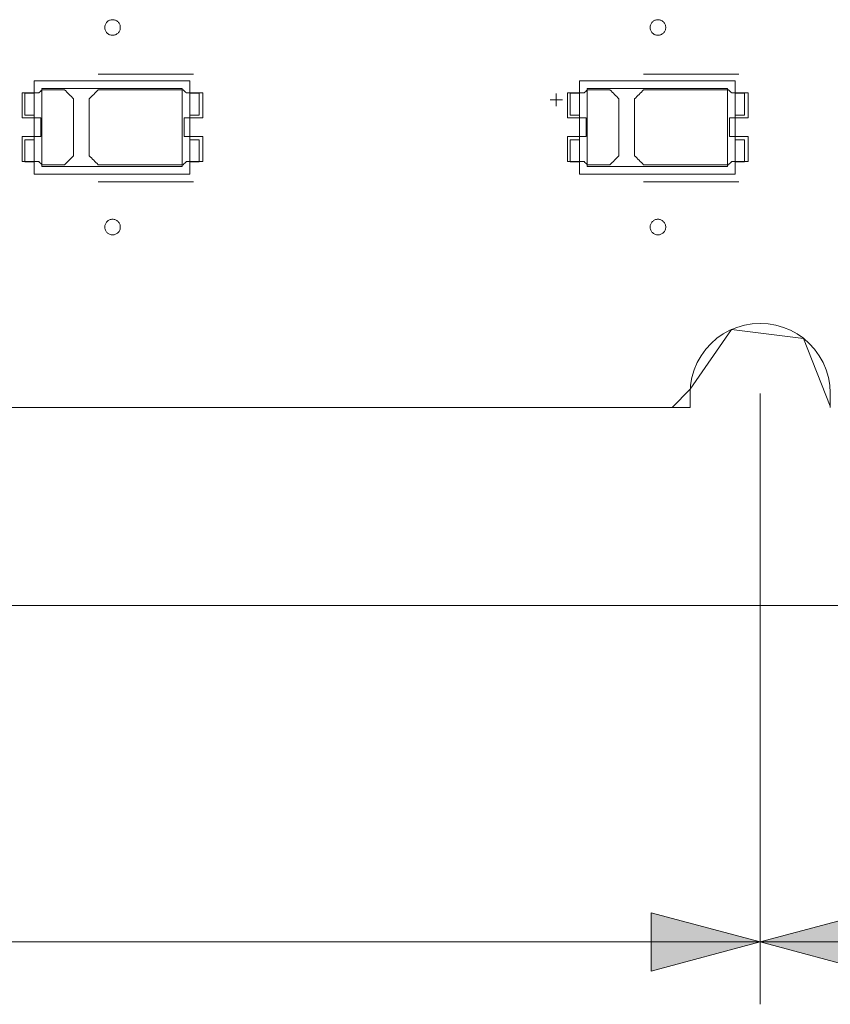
# Model space of a CAD drawing. Header units: inches. Extents: x -35 to 647, y 178 to 608.
# Tile 71 of 234: x 134 to 160, y 532 to 563. Entities that reach past the tile are written whole.
import ezdxf

# ---------------------------------------------------------------- set-up
doc = ezdxf.new("R2010")
doc.units = ezdxf.units.IN
doc.header["$MEASUREMENT"] = 0
doc.layers.add('1', color=7, linetype='Continuous')

# ---------------------------------------------------------------- blocks, each defined once
blk = doc.blocks.new('block 5')
at = {"layer": '1', "color": 8, "lineweight": 18, "true_color": 0x808080}
blk.add_lwpolyline([(-17.905, 544.686), (554.794, 544.686)], dxfattribs=at)
blk = doc.blocks.new('block 306')
at = {"layer": '1', "color": 155, "lineweight": 18, "true_color": 0x4c7299}
blk.add_lwpolyline([(139.426, 558.768), (134.926, 558.768)], dxfattribs=at)
blk = doc.blocks.new('block 307')
at = {"layer": '1', "color": 155, "lineweight": 18, "true_color": 0x4c7299}
blk.add_lwpolyline([(139.426, 561.268), (139.426, 558.768)], dxfattribs=at)
blk = doc.blocks.new('block 308')
at = {"layer": '1', "color": 155, "lineweight": 18, "true_color": 0x4c7299}
blk.add_lwpolyline([(134.926, 561.268), (139.426, 561.268)], dxfattribs=at)
blk = doc.blocks.new('block 309')
at = {"layer": '1', "color": 155, "lineweight": 18, "true_color": 0x4c7299}
blk.add_lwpolyline([(139.676, 558.518), (139.676, 561.518)], dxfattribs=at)
blk = doc.blocks.new('block 310')
at = {"layer": '1', "color": 155, "lineweight": 18, "true_color": 0x4c7299}
blk.add_lwpolyline([(134.676, 561.518), (134.676, 558.518)], dxfattribs=at)
blk = doc.blocks.new('block 311')
at = {"layer": '1', "color": 155, "lineweight": 18, "true_color": 0x4c7299}
blk.add_lwpolyline([(134.676, 558.518), (139.676, 558.518)], dxfattribs=at)
blk = doc.blocks.new('block 312')
at = {"layer": '1', "color": 155, "lineweight": 18, "true_color": 0x4c7299}
blk.add_lwpolyline([(134.926, 558.768), (134.926, 561.268)], dxfattribs=at)
blk = doc.blocks.new('block 313')
at = {"layer": '1', "color": 155, "lineweight": 18, "true_color": 0x4c7299}
blk.add_lwpolyline([(139.676, 559.618), (139.976, 559.618)], dxfattribs=at)
blk = doc.blocks.new('block 314')
at = {"layer": '1', "color": 155, "lineweight": 18, "true_color": 0x4c7299}
blk.add_lwpolyline([(139.976, 560.418), (139.976, 561.118)], dxfattribs=at)
blk = doc.blocks.new('block 315')
at = {"layer": '1', "color": 155, "lineweight": 18, "true_color": 0x4c7299}
blk.add_lwpolyline([(139.676, 560.418), (139.976, 560.418)], dxfattribs=at)
blk = doc.blocks.new('block 316')
at = {"layer": '1', "color": 155, "lineweight": 18, "true_color": 0x4c7299}
blk.add_lwpolyline([(134.676, 559.618), (134.376, 559.618)], dxfattribs=at)
blk = doc.blocks.new('block 317')
at = {"layer": '1', "color": 155, "lineweight": 18, "true_color": 0x4c7299}
blk.add_lwpolyline([(134.376, 560.418), (134.376, 561.118)], dxfattribs=at)
blk = doc.blocks.new('block 318')
at = {"layer": '1', "color": 155, "lineweight": 18, "true_color": 0x4c7299}
blk.add_lwpolyline([(134.376, 561.118), (134.676, 561.118)], dxfattribs=at)
blk = doc.blocks.new('block 319')
at = {"layer": '1', "color": 155, "lineweight": 18, "true_color": 0x4c7299}
blk.add_lwpolyline([(139.976, 561.118), (139.676, 561.118)], dxfattribs=at)
blk = doc.blocks.new('block 320')
at = {"layer": '1', "color": 155, "lineweight": 18, "true_color": 0x4c7299}
blk.add_lwpolyline([(134.376, 558.918), (134.676, 558.918)], dxfattribs=at)
blk = doc.blocks.new('block 321')
at = {"layer": '1', "color": 155, "lineweight": 18, "true_color": 0x4c7299}
blk.add_lwpolyline([(139.676, 561.518), (134.676, 561.518)], dxfattribs=at)
blk = doc.blocks.new('block 322')
at = {"layer": '1', "color": 155, "lineweight": 18, "true_color": 0x4c7299}
blk.add_lwpolyline([(134.376, 559.618), (134.376, 558.918)], dxfattribs=at)
blk = doc.blocks.new('block 323')
at = {"layer": '1', "color": 155, "lineweight": 18, "true_color": 0x4c7299}
blk.add_lwpolyline([(139.976, 559.618), (139.976, 558.918)], dxfattribs=at)
blk = doc.blocks.new('block 325')
at = {"layer": '1', "color": 155, "lineweight": 18, "true_color": 0x4c7299}
blk.add_lwpolyline([(139.976, 558.918), (139.676, 558.918)], dxfattribs=at)
blk = doc.blocks.new('block 508')
at = {"layer": '1', "color": 155, "lineweight": 18, "true_color": 0x4c7299}
blk.add_lwpolyline([(157.476, 561.118), (157.176, 561.118)], dxfattribs=at)
blk = doc.blocks.new('block 623')
at = {"layer": '1', "color": 155, "lineweight": 18, "true_color": 0x4c7299}
blk.add_lwpolyline([(156.926, 558.768), (152.426, 558.768)], dxfattribs=at)
blk = doc.blocks.new('block 624')
at = {"layer": '1', "color": 155, "lineweight": 18, "true_color": 0x4c7299}
blk.add_lwpolyline([(156.926, 561.268), (156.926, 558.768)], dxfattribs=at)
blk = doc.blocks.new('block 625')
at = {"layer": '1', "color": 155, "lineweight": 18, "true_color": 0x4c7299}
blk.add_lwpolyline([(152.426, 561.268), (156.926, 561.268)], dxfattribs=at)
blk = doc.blocks.new('block 626')
at = {"layer": '1', "color": 155, "lineweight": 18, "true_color": 0x4c7299}
blk.add_lwpolyline([(157.176, 558.518), (157.176, 561.518)], dxfattribs=at)
blk = doc.blocks.new('block 627')
at = {"layer": '1', "color": 155, "lineweight": 18, "true_color": 0x4c7299}
blk.add_lwpolyline([(152.176, 561.518), (152.176, 558.518)], dxfattribs=at)
blk = doc.blocks.new('block 628')
at = {"layer": '1', "color": 155, "lineweight": 18, "true_color": 0x4c7299}
blk.add_lwpolyline([(152.176, 558.518), (157.176, 558.518)], dxfattribs=at)
blk = doc.blocks.new('block 629')
at = {"layer": '1', "color": 155, "lineweight": 18, "true_color": 0x4c7299}
blk.add_lwpolyline([(152.426, 558.768), (152.426, 561.268)], dxfattribs=at)
blk = doc.blocks.new('block 630')
at = {"layer": '1', "color": 155, "lineweight": 18, "true_color": 0x4c7299}
blk.add_lwpolyline([(157.176, 559.618), (157.476, 559.618)], dxfattribs=at)
blk = doc.blocks.new('block 631')
at = {"layer": '1', "color": 155, "lineweight": 18, "true_color": 0x4c7299}
blk.add_lwpolyline([(157.476, 560.418), (157.476, 561.118)], dxfattribs=at)
blk = doc.blocks.new('block 632')
at = {"layer": '1', "color": 155, "lineweight": 18, "true_color": 0x4c7299}
blk.add_lwpolyline([(157.176, 560.418), (157.476, 560.418)], dxfattribs=at)
blk = doc.blocks.new('block 633')
at = {"layer": '1', "color": 155, "lineweight": 18, "true_color": 0x4c7299}
blk.add_lwpolyline([(157.176, 561.518), (152.176, 561.518)], dxfattribs=at)
blk = doc.blocks.new('block 634')
at = {"layer": '1', "color": 155, "lineweight": 18, "true_color": 0x4c7299}
blk.add_lwpolyline([(151.876, 558.918), (152.176, 558.918)], dxfattribs=at)
blk = doc.blocks.new('block 635')
at = {"layer": '1', "color": 155, "lineweight": 18, "true_color": 0x4c7299}
blk.add_lwpolyline([(151.876, 559.618), (151.876, 558.918)], dxfattribs=at)
blk = doc.blocks.new('block 636')
at = {"layer": '1', "color": 155, "lineweight": 18, "true_color": 0x4c7299}
blk.add_lwpolyline([(152.176, 560.418), (151.876, 560.418)], dxfattribs=at)
blk = doc.blocks.new('block 637')
at = {"layer": '1', "color": 155, "lineweight": 18, "true_color": 0x4c7299}
blk.add_lwpolyline([(157.476, 558.918), (157.176, 558.918)], dxfattribs=at)
blk = doc.blocks.new('block 638')
at = {"layer": '1', "color": 155, "lineweight": 18, "true_color": 0x4c7299}
blk.add_lwpolyline([(157.476, 559.618), (157.476, 558.918)], dxfattribs=at)
blk = doc.blocks.new('block 639')
at = {"layer": '1', "color": 155, "lineweight": 18, "true_color": 0x4c7299}
blk.add_lwpolyline([(152.176, 559.618), (151.876, 559.618)], dxfattribs=at)
blk = doc.blocks.new('block 640')
at = {"layer": '1', "color": 155, "lineweight": 18, "true_color": 0x4c7299}
blk.add_lwpolyline([(151.876, 560.418), (151.876, 561.118)], dxfattribs=at)
blk = doc.blocks.new('block 641')
at = {"layer": '1', "color": 155, "lineweight": 18, "true_color": 0x4c7299}
blk.add_lwpolyline([(151.876, 561.118), (152.176, 561.118)], dxfattribs=at)
blk = doc.blocks.new('block 1163')
at = {"layer": '1', "color": 155, "lineweight": 18, "true_color": 0x4c7299}
blk.add_lwpolyline([(134.676, 560.418), (134.376, 560.418)], dxfattribs=at)
blk = doc.blocks.new('block 1571')
at = {"layer": '1', "color": 18, "lineweight": 13, "true_color": 0x4c0000}
blk.add_lwpolyline([(155.726, 551.036), (24.162, 551.036)], dxfattribs=at)
blk = doc.blocks.new('block 1579')
at = {"layer": '1', "color": 18, "lineweight": 13, "true_color": 0x4c0000}
blk.add_lwpolyline([(157.295, 558.271), (154.235, 558.271)], dxfattribs=at)
blk = doc.blocks.new('block 1587')
at = {"layer": '1', "color": 18, "lineweight": 13, "true_color": 0x4c0000}
blk.add_lwpolyline([(139.795, 558.271), (136.735, 558.271)], dxfattribs=at)
blk = doc.blocks.new('block 1599')
at = {"layer": '1', "color": 18, "lineweight": 13, "true_color": 0x4c0000}
blk.add_lwpolyline([(157.295, 558.271), (154.235, 558.271)], dxfattribs=at)
blk = doc.blocks.new('block 1605')
at = {"layer": '1', "color": 18, "lineweight": 13, "true_color": 0x4c0000}
blk.add_lwpolyline([(139.795, 558.271), (136.735, 558.271)], dxfattribs=at)
blk = doc.blocks.new('block 1611')
at = {"layer": '1', "color": 18, "lineweight": 13, "true_color": 0x4c0000}
blk.add_lwpolyline([(155.726, 551.036), (24.162, 551.036)], dxfattribs=at)
blk = doc.blocks.new('block 1727')
at = {"layer": '1', "color": 18, "lineweight": 13, "true_color": 0x4c0000}
blk.add_lwpolyline([(157.295, 561.725), (154.235, 561.725)], dxfattribs=at)
blk = doc.blocks.new('block 1728')
at = {"layer": '1', "color": 18, "lineweight": 13, "true_color": 0x4c0000}
blk.add_lwpolyline([(151.235, 560.906), (151.635, 560.906)], dxfattribs=at)
blk = doc.blocks.new('block 1729')
at = {"layer": '1', "color": 18, "lineweight": 13, "true_color": 0x4c0000}
blk.add_lwpolyline([(151.434, 560.707), (151.434, 561.107)], dxfattribs=at)
blk = doc.blocks.new('block 1751')
at = {"layer": '1', "color": 18, "lineweight": 13, "true_color": 0x4c0000}
blk.add_lwpolyline([(139.795, 561.725), (136.735, 561.725)], dxfattribs=at)
blk = doc.blocks.new('block 1784')
at = {"layer": '1', "color": 18, "lineweight": 13, "true_color": 0x4c0000}
blk.add_lwpolyline([(151.235, 560.906), (151.635, 560.906)], dxfattribs=at)
blk = doc.blocks.new('block 1792')
at = {"layer": '1', "color": 18, "lineweight": 13, "true_color": 0x4c0000}
blk.add_lwpolyline([(151.434, 560.707), (151.434, 561.107)], dxfattribs=at)
blk = doc.blocks.new('block 1805')
at = {"layer": '1', "color": 18, "lineweight": 13, "true_color": 0x4c0000}
blk.add_lwpolyline([(157.295, 561.725), (154.235, 561.725)], dxfattribs=at)
blk = doc.blocks.new('block 1813')
at = {"layer": '1', "color": 18, "lineweight": 13, "true_color": 0x4c0000}
blk.add_lwpolyline([(139.795, 561.725), (136.735, 561.725)], dxfattribs=at)
blk = doc.blocks.new('block 5721')
at = {"layer": '1', "color": 18, "lineweight": 13, "true_color": 0x4c0000}
blk.add_lwpolyline([(155.726, 551.036), (155.726, 551.514), (155.742, 551.757), (155.786, 552.001), (155.857, 552.243), (155.957, 552.478), (156.082, 552.701), (156.232, 552.908), (156.403, 553.095), (156.59, 553.259), (156.79, 553.399), (157.002, 553.514), (157.229, 553.609), (157.47, 553.679), (157.721, 553.722), (157.976, 553.736), (158.231, 553.722), (158.482, 553.679), (158.723, 553.609), (158.95, 553.514), (159.162, 553.399), (159.362, 553.259), (159.549, 553.095), (159.72, 552.908), (159.87, 552.701), (159.996, 552.478), (160.095, 552.243), (160.166, 552.001), (160.21, 551.757), (160.226, 551.514), (160.226, 551.036)], dxfattribs=at)
blk = doc.blocks.new('block 5738')
at = {"layer": '1', "color": 155, "lineweight": 18, "true_color": 0x4c7299}
blk.add_lwpolyline([(155.726, 551.036), (24.162, 551.036)], dxfattribs=at)
blk = doc.blocks.new('block 5747')
at = {"layer": '1', "color": 155, "lineweight": 18, "true_color": 0x4c7299}
blk.add_lwpolyline([(160.226, 551.036), (160.226, 551.514), (160.21, 551.757), (160.166, 552.001), (160.095, 552.243), (159.996, 552.478), (159.87, 552.701), (159.72, 552.908), (159.549, 553.095), (159.362, 553.259), (159.162, 553.399), (158.95, 553.514), (158.723, 553.609), (158.482, 553.679), (158.231, 553.722), (157.976, 553.736), (157.721, 553.722), (157.47, 553.679), (157.229, 553.609), (157.002, 553.514), (156.79, 553.399), (156.59, 553.259), (156.403, 553.095), (156.232, 552.908), (156.082, 552.701), (155.957, 552.478), (155.857, 552.243), (155.786, 552.001), (155.742, 551.757), (155.726, 551.514), (155.726, 551.036)], dxfattribs=at)
blk = doc.blocks.new('block 5766')
at = {"layer": '1', "color": 18, "lineweight": 13, "true_color": 0x4c0000}
blk.add_lwpolyline([(160.226, 551.082), (159.368, 553.254), (157.057, 553.54), (155.731, 551.628), (155.148, 551.036), (153.979, 551.036), (151.642, 551.036), (76.832, 551.036), (39.428, 551.036), (30.076, 551.036), (25.401, 551.036), (24.232, 551.036), (24.063, 552.146), (22.325, 553.698), (20.143, 552.878), (19.2, 551.036), (14.524, 551.036), (13.355, 551.036), (12.815, 551.675), (11.449, 553.559), (9.145, 553.225), (8.323, 551.036)], dxfattribs=at)
blk = doc.blocks.new('block 5769')
at = {"layer": '1', "color": 18, "lineweight": 13, "true_color": 0x4c0000}
blk.add_lwpolyline([(160.226, 551.082), (159.368, 553.254), (157.057, 553.54), (155.731, 551.628), (155.148, 551.036), (153.979, 551.036), (151.642, 551.036), (76.832, 551.036), (39.428, 551.036), (30.076, 551.036), (25.401, 551.036), (24.232, 551.036), (24.063, 552.146), (22.325, 553.698), (20.143, 552.878), (19.2, 551.036), (14.524, 551.036), (13.355, 551.036), (12.815, 551.675), (11.449, 553.559), (9.145, 553.225), (8.323, 551.036)], dxfattribs=at)
blk = doc.blocks.new('block 5814')
at = {"layer": '1', "color": 18, "lineweight": 13, "true_color": 0x4c0000}
blk.add_open_spline([(157.595, 560.325), (157.595, 560.591), (157.595, 560.858), (157.595, 561.125), (157.419, 561.125), (157.242, 561.125), (157.065, 561.125), (157.029, 561.158), (156.994, 561.191), (156.958, 561.225), (156.05, 561.225), (155.143, 561.225), (154.235, 561.225), (154.138, 561.129), (154.042, 561.033), (153.945, 560.937), (153.945, 560.329), (153.945, 559.721), (153.945, 559.112), (154.042, 559.016), (154.138, 558.92), (154.235, 558.825), (155.143, 558.825), (156.05, 558.825), (156.958, 558.825), (156.994, 558.858), (157.029, 558.891), (157.065, 558.925), (157.242, 558.925), (157.419, 558.925), (157.595, 558.925), (157.595, 559.191), (157.595, 559.458), (157.595, 559.725), (157.395, 559.725), (157.195, 559.725), (156.995, 559.725), (156.995, 559.925), (156.995, 560.125), (156.995, 560.325), (157.195, 560.325), (157.395, 560.325), (157.595, 560.325)], degree=3, knots=[0, 0, 0, 0, 1, 1, 1, 2, 2, 2, 3, 3, 3, 4, 4, 4, 5, 5, 5, 6, 6, 6, 7, 7, 7, 8, 8, 8, 9, 9, 9, 10, 10, 10, 11, 11, 11, 12, 12, 12, 13, 13, 13, 14, 14, 14, 14], dxfattribs=at)
blk = doc.blocks.new('block 5815')
at = {"layer": '1', "color": 18, "lineweight": 13, "true_color": 0x4c0000}
blk.add_open_spline([(157.595, 560.325), (157.595, 560.591), (157.595, 560.858), (157.595, 561.125), (157.419, 561.125), (157.242, 561.125), (157.065, 561.125), (157.029, 561.158), (156.994, 561.191), (156.958, 561.225), (156.05, 561.225), (155.143, 561.225), (154.235, 561.225), (154.138, 561.129), (154.042, 561.033), (153.945, 560.937), (153.945, 560.329), (153.945, 559.721), (153.945, 559.112), (154.042, 559.016), (154.138, 558.92), (154.235, 558.825), (155.143, 558.825), (156.05, 558.825), (156.958, 558.825), (156.994, 558.858), (157.029, 558.891), (157.065, 558.925), (157.242, 558.925), (157.419, 558.925), (157.595, 558.925), (157.595, 559.191), (157.595, 559.458), (157.595, 559.725), (157.395, 559.725), (157.195, 559.725), (156.995, 559.725), (156.995, 559.925), (156.995, 560.125), (156.995, 560.325), (157.195, 560.325), (157.395, 560.325), (157.595, 560.325)], degree=3, knots=[0, 0, 0, 0, 1, 1, 1, 2, 2, 2, 3, 3, 3, 4, 4, 4, 5, 5, 5, 6, 6, 6, 7, 7, 7, 8, 8, 8, 9, 9, 9, 10, 10, 10, 11, 11, 11, 12, 12, 12, 13, 13, 13, 14, 14, 14, 14], dxfattribs=at)
blk = doc.blocks.new('block 5816')
at = {"layer": '1', "color": 18, "lineweight": 13, "true_color": 0x4c0000}
blk.add_open_spline([(153.156, 561.225), (153.252, 561.129), (153.349, 561.033), (153.445, 560.937), (153.445, 560.329), (153.445, 559.721), (153.445, 559.112), (153.349, 559.016), (153.252, 558.92), (153.156, 558.825), (152.915, 558.825), (152.674, 558.825), (152.433, 558.825), (152.397, 558.858), (152.361, 558.891), (152.326, 558.925), (152.149, 558.925), (151.972, 558.925), (151.795, 558.925), (151.795, 559.191), (151.795, 559.458), (151.795, 559.725), (151.995, 559.725), (152.195, 559.725), (152.395, 559.725), (152.395, 559.925), (152.395, 560.125), (152.395, 560.325), (152.195, 560.325), (151.995, 560.325), (151.795, 560.325), (151.795, 560.591), (151.795, 560.858), (151.795, 561.125), (151.972, 561.125), (152.149, 561.125), (152.326, 561.125), (152.361, 561.158), (152.397, 561.191), (152.433, 561.225), (152.674, 561.225), (152.915, 561.225), (153.156, 561.225)], degree=3, knots=[0, 0, 0, 0, 1, 1, 1, 2, 2, 2, 3, 3, 3, 4, 4, 4, 5, 5, 5, 6, 6, 6, 7, 7, 7, 8, 8, 8, 9, 9, 9, 10, 10, 10, 11, 11, 11, 12, 12, 12, 13, 13, 13, 14, 14, 14, 14], dxfattribs=at)
blk = doc.blocks.new('block 5817')
at = {"layer": '1', "color": 18, "lineweight": 13, "true_color": 0x4c0000}
blk.add_open_spline([(153.156, 561.225), (153.252, 561.129), (153.349, 561.033), (153.445, 560.937), (153.445, 560.329), (153.445, 559.721), (153.445, 559.112), (153.349, 559.016), (153.252, 558.92), (153.156, 558.825), (152.915, 558.825), (152.674, 558.825), (152.433, 558.825), (152.397, 558.858), (152.361, 558.891), (152.326, 558.925), (152.149, 558.925), (151.972, 558.925), (151.795, 558.925), (151.795, 559.191), (151.795, 559.458), (151.795, 559.725), (151.995, 559.725), (152.195, 559.725), (152.395, 559.725), (152.395, 559.925), (152.395, 560.125), (152.395, 560.325), (152.195, 560.325), (151.995, 560.325), (151.795, 560.325), (151.795, 560.591), (151.795, 560.858), (151.795, 561.125), (151.972, 561.125), (152.149, 561.125), (152.326, 561.125), (152.361, 561.158), (152.397, 561.191), (152.433, 561.225), (152.674, 561.225), (152.915, 561.225), (153.156, 561.225)], degree=3, knots=[0, 0, 0, 0, 1, 1, 1, 2, 2, 2, 3, 3, 3, 4, 4, 4, 5, 5, 5, 6, 6, 6, 7, 7, 7, 8, 8, 8, 9, 9, 9, 10, 10, 10, 11, 11, 11, 12, 12, 12, 13, 13, 13, 14, 14, 14, 14], dxfattribs=at)
blk = doc.blocks.new('block 5878')
at = {"layer": '1', "color": 18, "lineweight": 13, "true_color": 0x4c0000}
blk.add_open_spline([(140.095, 560.325), (140.095, 560.591), (140.095, 560.858), (140.095, 561.125), (139.919, 561.125), (139.742, 561.125), (139.565, 561.125), (139.529, 561.158), (139.494, 561.191), (139.458, 561.225), (138.55, 561.225), (137.643, 561.225), (136.735, 561.225), (136.638, 561.129), (136.542, 561.033), (136.445, 560.937), (136.445, 560.329), (136.445, 559.721), (136.445, 559.112), (136.542, 559.016), (136.638, 558.92), (136.735, 558.825), (137.643, 558.825), (138.55, 558.825), (139.458, 558.825), (139.494, 558.858), (139.529, 558.891), (139.565, 558.925), (139.742, 558.925), (139.919, 558.925), (140.095, 558.925), (140.095, 559.191), (140.095, 559.458), (140.095, 559.725), (139.895, 559.725), (139.695, 559.725), (139.495, 559.725), (139.495, 559.925), (139.495, 560.125), (139.495, 560.325), (139.695, 560.325), (139.895, 560.325), (140.095, 560.325)], degree=3, knots=[0, 0, 0, 0, 1, 1, 1, 2, 2, 2, 3, 3, 3, 4, 4, 4, 5, 5, 5, 6, 6, 6, 7, 7, 7, 8, 8, 8, 9, 9, 9, 10, 10, 10, 11, 11, 11, 12, 12, 12, 13, 13, 13, 14, 14, 14, 14], dxfattribs=at)
blk = doc.blocks.new('block 5879')
at = {"layer": '1', "color": 18, "lineweight": 13, "true_color": 0x4c0000}
blk.add_open_spline([(140.095, 560.325), (140.095, 560.591), (140.095, 560.858), (140.095, 561.125), (139.919, 561.125), (139.742, 561.125), (139.565, 561.125), (139.529, 561.158), (139.494, 561.191), (139.458, 561.225), (138.55, 561.225), (137.643, 561.225), (136.735, 561.225), (136.638, 561.129), (136.542, 561.033), (136.445, 560.937), (136.445, 560.329), (136.445, 559.721), (136.445, 559.112), (136.542, 559.016), (136.638, 558.92), (136.735, 558.825), (137.643, 558.825), (138.55, 558.825), (139.458, 558.825), (139.494, 558.858), (139.529, 558.891), (139.565, 558.925), (139.742, 558.925), (139.919, 558.925), (140.095, 558.925), (140.095, 559.191), (140.095, 559.458), (140.095, 559.725), (139.895, 559.725), (139.695, 559.725), (139.495, 559.725), (139.495, 559.925), (139.495, 560.125), (139.495, 560.325), (139.695, 560.325), (139.895, 560.325), (140.095, 560.325)], degree=3, knots=[0, 0, 0, 0, 1, 1, 1, 2, 2, 2, 3, 3, 3, 4, 4, 4, 5, 5, 5, 6, 6, 6, 7, 7, 7, 8, 8, 8, 9, 9, 9, 10, 10, 10, 11, 11, 11, 12, 12, 12, 13, 13, 13, 14, 14, 14, 14], dxfattribs=at)
blk = doc.blocks.new('block 5880')
at = {"layer": '1', "color": 18, "lineweight": 13, "true_color": 0x4c0000}
blk.add_open_spline([(135.656, 561.225), (135.752, 561.129), (135.849, 561.033), (135.945, 560.937), (135.945, 560.329), (135.945, 559.721), (135.945, 559.112), (135.849, 559.016), (135.752, 558.92), (135.656, 558.825), (135.415, 558.825), (135.174, 558.825), (134.933, 558.825), (134.897, 558.858), (134.861, 558.891), (134.826, 558.925), (134.649, 558.925), (134.472, 558.925), (134.295, 558.925), (134.295, 559.191), (134.295, 559.458), (134.295, 559.725), (134.495, 559.725), (134.695, 559.725), (134.895, 559.725), (134.895, 559.925), (134.895, 560.125), (134.895, 560.325), (134.695, 560.325), (134.495, 560.325), (134.295, 560.325), (134.295, 560.591), (134.295, 560.858), (134.295, 561.125), (134.472, 561.125), (134.649, 561.125), (134.826, 561.125), (134.861, 561.158), (134.897, 561.191), (134.933, 561.225), (135.174, 561.225), (135.415, 561.225), (135.656, 561.225)], degree=3, knots=[0, 0, 0, 0, 1, 1, 1, 2, 2, 2, 3, 3, 3, 4, 4, 4, 5, 5, 5, 6, 6, 6, 7, 7, 7, 8, 8, 8, 9, 9, 9, 10, 10, 10, 11, 11, 11, 12, 12, 12, 13, 13, 13, 14, 14, 14, 14], dxfattribs=at)
blk = doc.blocks.new('block 5881')
at = {"layer": '1', "color": 18, "lineweight": 13, "true_color": 0x4c0000}
blk.add_open_spline([(135.656, 561.225), (135.752, 561.129), (135.849, 561.033), (135.945, 560.937), (135.945, 560.329), (135.945, 559.721), (135.945, 559.112), (135.849, 559.016), (135.752, 558.92), (135.656, 558.825), (135.415, 558.825), (135.174, 558.825), (134.933, 558.825), (134.897, 558.858), (134.861, 558.891), (134.826, 558.925), (134.649, 558.925), (134.472, 558.925), (134.295, 558.925), (134.295, 559.191), (134.295, 559.458), (134.295, 559.725), (134.495, 559.725), (134.695, 559.725), (134.895, 559.725), (134.895, 559.925), (134.895, 560.125), (134.895, 560.325), (134.695, 560.325), (134.495, 560.325), (134.295, 560.325), (134.295, 560.591), (134.295, 560.858), (134.295, 561.125), (134.472, 561.125), (134.649, 561.125), (134.826, 561.125), (134.861, 561.158), (134.897, 561.191), (134.933, 561.225), (135.174, 561.225), (135.415, 561.225), (135.656, 561.225)], degree=3, knots=[0, 0, 0, 0, 1, 1, 1, 2, 2, 2, 3, 3, 3, 4, 4, 4, 5, 5, 5, 6, 6, 6, 7, 7, 7, 8, 8, 8, 9, 9, 9, 10, 10, 10, 11, 11, 11, 12, 12, 12, 13, 13, 13, 14, 14, 14, 14], dxfattribs=at)
blk = doc.blocks.new('block 5922')
at = {"layer": '1', "color": 18, "lineweight": 13, "true_color": 0x4c0000}
blk.add_open_spline([(153.156, 561.225), (153.252, 561.129), (153.349, 561.033), (153.445, 560.937), (153.445, 560.329), (153.445, 559.721), (153.445, 559.112), (153.349, 559.016), (153.252, 558.92), (153.156, 558.825), (152.915, 558.825), (152.674, 558.825), (152.433, 558.825), (152.397, 558.858), (152.361, 558.891), (152.326, 558.925), (152.149, 558.925), (151.972, 558.925), (151.795, 558.925), (151.795, 559.191), (151.795, 559.458), (151.795, 559.725), (151.995, 559.725), (152.195, 559.725), (152.395, 559.725), (152.395, 559.925), (152.395, 560.125), (152.395, 560.325), (152.195, 560.325), (151.995, 560.325), (151.795, 560.325), (151.795, 560.591), (151.795, 560.858), (151.795, 561.125), (151.972, 561.125), (152.149, 561.125), (152.326, 561.125), (152.361, 561.158), (152.397, 561.191), (152.433, 561.225), (152.674, 561.225), (152.915, 561.225), (153.156, 561.225)], degree=3, knots=[0, 0, 0, 0, 1, 1, 1, 2, 2, 2, 3, 3, 3, 4, 4, 4, 5, 5, 5, 6, 6, 6, 7, 7, 7, 8, 8, 8, 9, 9, 9, 10, 10, 10, 11, 11, 11, 12, 12, 12, 13, 13, 13, 14, 14, 14, 14], dxfattribs=at)
blk = doc.blocks.new('block 5932')
at = {"layer": '1', "color": 18, "lineweight": 13, "true_color": 0x4c0000}
blk.add_open_spline([(140.095, 560.325), (140.095, 560.591), (140.095, 560.858), (140.095, 561.125), (139.919, 561.125), (139.742, 561.125), (139.565, 561.125), (139.529, 561.158), (139.494, 561.191), (139.458, 561.225), (138.55, 561.225), (137.643, 561.225), (136.735, 561.225), (136.638, 561.129), (136.542, 561.033), (136.445, 560.937), (136.445, 560.329), (136.445, 559.721), (136.445, 559.112), (136.542, 559.016), (136.638, 558.92), (136.735, 558.825), (137.643, 558.825), (138.55, 558.825), (139.458, 558.825), (139.494, 558.858), (139.529, 558.891), (139.565, 558.925), (139.742, 558.925), (139.919, 558.925), (140.095, 558.925), (140.095, 559.191), (140.095, 559.458), (140.095, 559.725), (139.895, 559.725), (139.695, 559.725), (139.495, 559.725), (139.495, 559.925), (139.495, 560.125), (139.495, 560.325), (139.695, 560.325), (139.895, 560.325), (140.095, 560.325)], degree=3, knots=[0, 0, 0, 0, 1, 1, 1, 2, 2, 2, 3, 3, 3, 4, 4, 4, 5, 5, 5, 6, 6, 6, 7, 7, 7, 8, 8, 8, 9, 9, 9, 10, 10, 10, 11, 11, 11, 12, 12, 12, 13, 13, 13, 14, 14, 14, 14], dxfattribs=at)
blk = doc.blocks.new('block 5945')
at = {"layer": '1', "color": 18, "lineweight": 13, "true_color": 0x4c0000}
blk.add_open_spline([(153.156, 561.225), (153.252, 561.129), (153.349, 561.033), (153.445, 560.937), (153.445, 560.329), (153.445, 559.721), (153.445, 559.112), (153.349, 559.016), (153.252, 558.92), (153.156, 558.825), (152.915, 558.825), (152.674, 558.825), (152.433, 558.825), (152.397, 558.858), (152.361, 558.891), (152.326, 558.925), (152.149, 558.925), (151.972, 558.925), (151.795, 558.925), (151.795, 559.191), (151.795, 559.458), (151.795, 559.725), (151.995, 559.725), (152.195, 559.725), (152.395, 559.725), (152.395, 559.925), (152.395, 560.125), (152.395, 560.325), (152.195, 560.325), (151.995, 560.325), (151.795, 560.325), (151.795, 560.591), (151.795, 560.858), (151.795, 561.125), (151.972, 561.125), (152.149, 561.125), (152.326, 561.125), (152.361, 561.158), (152.397, 561.191), (152.433, 561.225), (152.674, 561.225), (152.915, 561.225), (153.156, 561.225)], degree=3, knots=[0, 0, 0, 0, 1, 1, 1, 2, 2, 2, 3, 3, 3, 4, 4, 4, 5, 5, 5, 6, 6, 6, 7, 7, 7, 8, 8, 8, 9, 9, 9, 10, 10, 10, 11, 11, 11, 12, 12, 12, 13, 13, 13, 14, 14, 14, 14], dxfattribs=at)
blk = doc.blocks.new('block 5959')
at = {"layer": '1', "color": 18, "lineweight": 13, "true_color": 0x4c0000}
blk.add_open_spline([(157.595, 560.325), (157.595, 560.591), (157.595, 560.858), (157.595, 561.125), (157.419, 561.125), (157.242, 561.125), (157.065, 561.125), (157.029, 561.158), (156.994, 561.191), (156.958, 561.225), (156.05, 561.225), (155.143, 561.225), (154.235, 561.225), (154.138, 561.129), (154.042, 561.033), (153.945, 560.937), (153.945, 560.329), (153.945, 559.721), (153.945, 559.112), (154.042, 559.016), (154.138, 558.92), (154.235, 558.825), (155.143, 558.825), (156.05, 558.825), (156.958, 558.825), (156.994, 558.858), (157.029, 558.891), (157.065, 558.925), (157.242, 558.925), (157.419, 558.925), (157.595, 558.925), (157.595, 559.191), (157.595, 559.458), (157.595, 559.725), (157.395, 559.725), (157.195, 559.725), (156.995, 559.725), (156.995, 559.925), (156.995, 560.125), (156.995, 560.325), (157.195, 560.325), (157.395, 560.325), (157.595, 560.325)], degree=3, knots=[0, 0, 0, 0, 1, 1, 1, 2, 2, 2, 3, 3, 3, 4, 4, 4, 5, 5, 5, 6, 6, 6, 7, 7, 7, 8, 8, 8, 9, 9, 9, 10, 10, 10, 11, 11, 11, 12, 12, 12, 13, 13, 13, 14, 14, 14, 14], dxfattribs=at)
blk = doc.blocks.new('block 5969')
at = {"layer": '1', "color": 18, "lineweight": 13, "true_color": 0x4c0000}
blk.add_open_spline([(157.595, 560.325), (157.595, 560.591), (157.595, 560.858), (157.595, 561.125), (157.419, 561.125), (157.242, 561.125), (157.065, 561.125), (157.029, 561.158), (156.994, 561.191), (156.958, 561.225), (156.05, 561.225), (155.143, 561.225), (154.235, 561.225), (154.138, 561.129), (154.042, 561.033), (153.945, 560.937), (153.945, 560.329), (153.945, 559.721), (153.945, 559.112), (154.042, 559.016), (154.138, 558.92), (154.235, 558.825), (155.143, 558.825), (156.05, 558.825), (156.958, 558.825), (156.994, 558.858), (157.029, 558.891), (157.065, 558.925), (157.242, 558.925), (157.419, 558.925), (157.595, 558.925), (157.595, 559.191), (157.595, 559.458), (157.595, 559.725), (157.395, 559.725), (157.195, 559.725), (156.995, 559.725), (156.995, 559.925), (156.995, 560.125), (156.995, 560.325), (157.195, 560.325), (157.395, 560.325), (157.595, 560.325)], degree=3, knots=[0, 0, 0, 0, 1, 1, 1, 2, 2, 2, 3, 3, 3, 4, 4, 4, 5, 5, 5, 6, 6, 6, 7, 7, 7, 8, 8, 8, 9, 9, 9, 10, 10, 10, 11, 11, 11, 12, 12, 12, 13, 13, 13, 14, 14, 14, 14], dxfattribs=at)
blk = doc.blocks.new('block 5983')
at = {"layer": '1', "color": 18, "lineweight": 13, "true_color": 0x4c0000}
blk.add_open_spline([(135.656, 561.225), (135.752, 561.129), (135.849, 561.033), (135.945, 560.937), (135.945, 560.329), (135.945, 559.721), (135.945, 559.112), (135.849, 559.016), (135.752, 558.92), (135.656, 558.825), (135.415, 558.825), (135.174, 558.825), (134.933, 558.825), (134.897, 558.858), (134.861, 558.891), (134.826, 558.925), (134.649, 558.925), (134.472, 558.925), (134.295, 558.925), (134.295, 559.191), (134.295, 559.458), (134.295, 559.725), (134.495, 559.725), (134.695, 559.725), (134.895, 559.725), (134.895, 559.925), (134.895, 560.125), (134.895, 560.325), (134.695, 560.325), (134.495, 560.325), (134.295, 560.325), (134.295, 560.591), (134.295, 560.858), (134.295, 561.125), (134.472, 561.125), (134.649, 561.125), (134.826, 561.125), (134.861, 561.158), (134.897, 561.191), (134.933, 561.225), (135.174, 561.225), (135.415, 561.225), (135.656, 561.225)], degree=3, knots=[0, 0, 0, 0, 1, 1, 1, 2, 2, 2, 3, 3, 3, 4, 4, 4, 5, 5, 5, 6, 6, 6, 7, 7, 7, 8, 8, 8, 9, 9, 9, 10, 10, 10, 11, 11, 11, 12, 12, 12, 13, 13, 13, 14, 14, 14, 14], dxfattribs=at)
blk = doc.blocks.new('block 5986')
at = {"layer": '1', "color": 18, "lineweight": 13, "true_color": 0x4c0000}
blk.add_open_spline([(135.656, 561.225), (135.752, 561.129), (135.849, 561.033), (135.945, 560.937), (135.945, 560.329), (135.945, 559.721), (135.945, 559.112), (135.849, 559.016), (135.752, 558.92), (135.656, 558.825), (135.415, 558.825), (135.174, 558.825), (134.933, 558.825), (134.897, 558.858), (134.861, 558.891), (134.826, 558.925), (134.649, 558.925), (134.472, 558.925), (134.295, 558.925), (134.295, 559.191), (134.295, 559.458), (134.295, 559.725), (134.495, 559.725), (134.695, 559.725), (134.895, 559.725), (134.895, 559.925), (134.895, 560.125), (134.895, 560.325), (134.695, 560.325), (134.495, 560.325), (134.295, 560.325), (134.295, 560.591), (134.295, 560.858), (134.295, 561.125), (134.472, 561.125), (134.649, 561.125), (134.826, 561.125), (134.861, 561.158), (134.897, 561.191), (134.933, 561.225), (135.174, 561.225), (135.415, 561.225), (135.656, 561.225)], degree=3, knots=[0, 0, 0, 0, 1, 1, 1, 2, 2, 2, 3, 3, 3, 4, 4, 4, 5, 5, 5, 6, 6, 6, 7, 7, 7, 8, 8, 8, 9, 9, 9, 10, 10, 10, 11, 11, 11, 12, 12, 12, 13, 13, 13, 14, 14, 14, 14], dxfattribs=at)
blk = doc.blocks.new('block 5988')
at = {"layer": '1', "color": 18, "lineweight": 13, "true_color": 0x4c0000}
blk.add_open_spline([(140.095, 560.325), (140.095, 560.591), (140.095, 560.858), (140.095, 561.125), (139.919, 561.125), (139.742, 561.125), (139.565, 561.125), (139.529, 561.158), (139.494, 561.191), (139.458, 561.225), (138.55, 561.225), (137.643, 561.225), (136.735, 561.225), (136.638, 561.129), (136.542, 561.033), (136.445, 560.937), (136.445, 560.329), (136.445, 559.721), (136.445, 559.112), (136.542, 559.016), (136.638, 558.92), (136.735, 558.825), (137.643, 558.825), (138.55, 558.825), (139.458, 558.825), (139.494, 558.858), (139.529, 558.891), (139.565, 558.925), (139.742, 558.925), (139.919, 558.925), (140.095, 558.925), (140.095, 559.191), (140.095, 559.458), (140.095, 559.725), (139.895, 559.725), (139.695, 559.725), (139.495, 559.725), (139.495, 559.925), (139.495, 560.125), (139.495, 560.325), (139.695, 560.325), (139.895, 560.325), (140.095, 560.325)], degree=3, knots=[0, 0, 0, 0, 1, 1, 1, 2, 2, 2, 3, 3, 3, 4, 4, 4, 5, 5, 5, 6, 6, 6, 7, 7, 7, 8, 8, 8, 9, 9, 9, 10, 10, 10, 11, 11, 11, 12, 12, 12, 13, 13, 13, 14, 14, 14, 14], dxfattribs=at)
blk = doc.blocks.new('block 6134')
at = {"layer": '1', "color": 18, "lineweight": 13, "true_color": 0x4c0000}
blk.add_lwpolyline([(155.726, 551.036), (155.726, 551.514), (155.742, 551.757), (155.786, 552.001), (155.857, 552.243), (155.957, 552.478), (156.082, 552.701), (156.232, 552.908), (156.403, 553.095), (156.59, 553.259), (156.79, 553.399), (157.002, 553.514), (157.229, 553.609), (157.47, 553.679), (157.721, 553.722), (157.976, 553.736), (158.231, 553.722), (158.482, 553.679), (158.723, 553.609), (158.95, 553.514), (159.162, 553.399), (159.362, 553.259), (159.549, 553.095), (159.72, 552.908), (159.87, 552.701), (159.996, 552.478), (160.095, 552.243), (160.166, 552.001), (160.21, 551.757), (160.226, 551.514), (160.226, 551.036)], dxfattribs=at)
blk = doc.blocks.new('block 6143')
at = {"layer": '1', "color": 18, "lineweight": 13, "true_color": 0x4c0000}
blk.add_lwpolyline([(154.445, 556.825), (154.446, 556.848), (154.45, 556.872), (154.456, 556.896), (154.464, 556.92), (154.475, 556.942), (154.488, 556.964), (154.503, 556.984), (154.519, 557.002), (154.538, 557.019), (154.557, 557.033), (154.577, 557.045), (154.599, 557.055), (154.622, 557.063), (154.646, 557.07), (154.67, 557.073), (154.695, 557.075), (154.72, 557.073), (154.745, 557.07), (154.769, 557.063), (154.792, 557.055), (154.814, 557.045), (154.834, 557.033), (154.853, 557.019), (154.871, 557.002), (154.888, 556.984), (154.903, 556.964), (154.916, 556.942), (154.927, 556.92), (154.935, 556.896), (154.941, 556.872), (154.944, 556.848), (154.945, 556.825), (154.944, 556.801), (154.941, 556.777), (154.935, 556.753), (154.927, 556.729), (154.916, 556.707), (154.903, 556.685), (154.888, 556.665), (154.871, 556.647), (154.853, 556.63), (154.834, 556.616), (154.814, 556.604), (154.792, 556.594), (154.769, 556.586), (154.745, 556.579), (154.72, 556.576), (154.695, 556.574), (154.67, 556.576), (154.646, 556.579), (154.622, 556.586), (154.599, 556.594), (154.577, 556.604), (154.557, 556.616), (154.538, 556.63), (154.519, 556.647), (154.503, 556.665), (154.488, 556.685), (154.475, 556.707), (154.464, 556.729), (154.456, 556.753), (154.45, 556.777), (154.446, 556.801), (154.445, 556.825)], dxfattribs=at)
blk = doc.blocks.new('block 6151')
at = {"layer": '1', "color": 18, "lineweight": 13, "true_color": 0x4c0000}
blk.add_lwpolyline([(136.945, 556.825), (136.946, 556.848), (136.95, 556.872), (136.956, 556.896), (136.964, 556.92), (136.975, 556.942), (136.988, 556.964), (137.003, 556.984), (137.019, 557.002), (137.038, 557.019), (137.057, 557.033), (137.077, 557.045), (137.099, 557.055), (137.122, 557.063), (137.146, 557.07), (137.17, 557.073), (137.195, 557.075), (137.22, 557.073), (137.245, 557.07), (137.269, 557.063), (137.292, 557.055), (137.314, 557.045), (137.334, 557.033), (137.353, 557.019), (137.371, 557.002), (137.388, 556.984), (137.403, 556.964), (137.416, 556.942), (137.427, 556.92), (137.435, 556.896), (137.441, 556.872), (137.444, 556.848), (137.445, 556.825), (137.444, 556.801), (137.441, 556.777), (137.435, 556.753), (137.427, 556.729), (137.416, 556.707), (137.403, 556.685), (137.388, 556.665), (137.371, 556.647), (137.353, 556.63), (137.334, 556.616), (137.314, 556.604), (137.292, 556.594), (137.269, 556.586), (137.245, 556.579), (137.22, 556.576), (137.195, 556.574), (137.17, 556.576), (137.146, 556.579), (137.122, 556.586), (137.099, 556.594), (137.077, 556.604), (137.057, 556.616), (137.038, 556.63), (137.019, 556.647), (137.003, 556.665), (136.988, 556.685), (136.975, 556.707), (136.964, 556.729), (136.956, 556.753), (136.95, 556.777), (136.946, 556.801), (136.945, 556.825)], dxfattribs=at)
blk = doc.blocks.new('block 6177')
at = {"layer": '1', "color": 18, "lineweight": 13, "true_color": 0x4c0000}
blk.add_lwpolyline([(136.945, 556.825), (136.946, 556.848), (136.95, 556.872), (136.956, 556.896), (136.964, 556.92), (136.975, 556.942), (136.988, 556.964), (137.003, 556.984), (137.019, 557.002), (137.038, 557.019), (137.057, 557.033), (137.077, 557.045), (137.099, 557.055), (137.122, 557.063), (137.146, 557.07), (137.17, 557.073), (137.195, 557.075), (137.22, 557.073), (137.245, 557.07), (137.269, 557.063), (137.292, 557.055), (137.314, 557.045), (137.334, 557.033), (137.353, 557.019), (137.371, 557.002), (137.388, 556.984), (137.403, 556.964), (137.416, 556.942), (137.427, 556.92), (137.435, 556.896), (137.441, 556.872), (137.444, 556.848), (137.445, 556.825), (137.444, 556.801), (137.441, 556.777), (137.435, 556.753), (137.427, 556.729), (137.416, 556.707), (137.403, 556.685), (137.388, 556.665), (137.371, 556.647), (137.353, 556.63), (137.334, 556.616), (137.314, 556.604), (137.292, 556.594), (137.269, 556.586), (137.245, 556.579), (137.22, 556.576), (137.195, 556.574), (137.17, 556.576), (137.146, 556.579), (137.122, 556.586), (137.099, 556.594), (137.077, 556.604), (137.057, 556.616), (137.038, 556.63), (137.019, 556.647), (137.003, 556.665), (136.988, 556.685), (136.975, 556.707), (136.964, 556.729), (136.956, 556.753), (136.95, 556.777), (136.946, 556.801), (136.945, 556.825)], dxfattribs=at)
blk = doc.blocks.new('block 6222')
at = {"layer": '1', "color": 18, "lineweight": 13, "true_color": 0x4c0000}
blk.add_lwpolyline([(154.445, 556.825), (154.446, 556.848), (154.45, 556.872), (154.456, 556.896), (154.464, 556.92), (154.475, 556.942), (154.488, 556.964), (154.503, 556.984), (154.519, 557.002), (154.538, 557.019), (154.557, 557.033), (154.577, 557.045), (154.599, 557.055), (154.622, 557.063), (154.646, 557.07), (154.67, 557.073), (154.695, 557.075), (154.72, 557.073), (154.745, 557.07), (154.769, 557.063), (154.792, 557.055), (154.814, 557.045), (154.834, 557.033), (154.853, 557.019), (154.871, 557.002), (154.888, 556.984), (154.903, 556.964), (154.916, 556.942), (154.927, 556.92), (154.935, 556.896), (154.941, 556.872), (154.944, 556.848), (154.945, 556.825), (154.944, 556.801), (154.941, 556.777), (154.935, 556.753), (154.927, 556.729), (154.916, 556.707), (154.903, 556.685), (154.888, 556.665), (154.871, 556.647), (154.853, 556.63), (154.834, 556.616), (154.814, 556.604), (154.792, 556.594), (154.769, 556.586), (154.745, 556.579), (154.72, 556.576), (154.695, 556.574), (154.67, 556.576), (154.646, 556.579), (154.622, 556.586), (154.599, 556.594), (154.577, 556.604), (154.557, 556.616), (154.538, 556.63), (154.519, 556.647), (154.503, 556.665), (154.488, 556.685), (154.475, 556.707), (154.464, 556.729), (154.456, 556.753), (154.45, 556.777), (154.446, 556.801), (154.445, 556.825)], dxfattribs=at)
blk = doc.blocks.new('block 6295')
at = {"layer": '1', "color": 18, "lineweight": 13, "true_color": 0x4c0000}
blk.add_lwpolyline([(154.445, 563.225), (154.446, 563.248), (154.45, 563.272), (154.456, 563.296), (154.464, 563.32), (154.475, 563.342), (154.488, 563.364), (154.503, 563.384), (154.519, 563.402), (154.538, 563.419), (154.557, 563.433), (154.577, 563.445), (154.599, 563.455), (154.622, 563.463), (154.646, 563.47), (154.67, 563.473), (154.695, 563.475), (154.72, 563.473), (154.745, 563.47), (154.769, 563.463), (154.792, 563.455), (154.814, 563.445), (154.834, 563.433), (154.853, 563.419), (154.871, 563.402), (154.888, 563.384), (154.903, 563.364), (154.916, 563.342), (154.927, 563.32), (154.935, 563.296), (154.941, 563.272), (154.944, 563.248), (154.945, 563.225), (154.944, 563.201), (154.941, 563.177), (154.935, 563.153), (154.927, 563.129), (154.916, 563.107), (154.903, 563.085), (154.888, 563.065), (154.871, 563.047), (154.853, 563.03), (154.834, 563.016), (154.814, 563.004), (154.792, 562.994), (154.769, 562.986), (154.745, 562.979), (154.72, 562.976), (154.695, 562.974), (154.67, 562.976), (154.646, 562.979), (154.622, 562.986), (154.599, 562.994), (154.577, 563.004), (154.557, 563.016), (154.538, 563.03), (154.519, 563.047), (154.503, 563.065), (154.488, 563.085), (154.475, 563.107), (154.464, 563.129), (154.456, 563.153), (154.45, 563.177), (154.446, 563.201), (154.445, 563.225)], dxfattribs=at)
blk = doc.blocks.new('block 6303')
at = {"layer": '1', "color": 18, "lineweight": 13, "true_color": 0x4c0000}
blk.add_lwpolyline([(136.945, 563.225), (136.946, 563.248), (136.95, 563.272), (136.956, 563.296), (136.964, 563.32), (136.975, 563.342), (136.988, 563.364), (137.003, 563.384), (137.019, 563.402), (137.038, 563.419), (137.057, 563.433), (137.077, 563.445), (137.099, 563.455), (137.122, 563.463), (137.146, 563.47), (137.17, 563.473), (137.195, 563.475), (137.22, 563.473), (137.245, 563.47), (137.269, 563.463), (137.292, 563.455), (137.314, 563.445), (137.334, 563.433), (137.353, 563.419), (137.371, 563.402), (137.388, 563.384), (137.403, 563.364), (137.416, 563.342), (137.427, 563.32), (137.435, 563.296), (137.441, 563.272), (137.444, 563.248), (137.445, 563.225), (137.444, 563.201), (137.441, 563.177), (137.435, 563.153), (137.427, 563.129), (137.416, 563.107), (137.403, 563.085), (137.388, 563.065), (137.371, 563.047), (137.353, 563.03), (137.334, 563.016), (137.314, 563.004), (137.292, 562.994), (137.269, 562.986), (137.245, 562.979), (137.22, 562.976), (137.195, 562.974), (137.17, 562.976), (137.146, 562.979), (137.122, 562.986), (137.099, 562.994), (137.077, 563.004), (137.057, 563.016), (137.038, 563.03), (137.019, 563.047), (137.003, 563.065), (136.988, 563.085), (136.975, 563.107), (136.964, 563.129), (136.956, 563.153), (136.95, 563.177), (136.946, 563.201), (136.945, 563.225)], dxfattribs=at)
blk = doc.blocks.new('block 6327')
at = {"layer": '1', "color": 18, "lineweight": 13, "true_color": 0x4c0000}
blk.add_lwpolyline([(154.445, 563.225), (154.446, 563.248), (154.45, 563.272), (154.456, 563.296), (154.464, 563.32), (154.475, 563.342), (154.488, 563.364), (154.503, 563.384), (154.519, 563.402), (154.538, 563.419), (154.557, 563.433), (154.577, 563.445), (154.599, 563.455), (154.622, 563.463), (154.646, 563.47), (154.67, 563.473), (154.695, 563.475), (154.72, 563.473), (154.745, 563.47), (154.769, 563.463), (154.792, 563.455), (154.814, 563.445), (154.834, 563.433), (154.853, 563.419), (154.871, 563.402), (154.888, 563.384), (154.903, 563.364), (154.916, 563.342), (154.927, 563.32), (154.935, 563.296), (154.941, 563.272), (154.944, 563.248), (154.945, 563.225), (154.944, 563.201), (154.941, 563.177), (154.935, 563.153), (154.927, 563.129), (154.916, 563.107), (154.903, 563.085), (154.888, 563.065), (154.871, 563.047), (154.853, 563.03), (154.834, 563.016), (154.814, 563.004), (154.792, 562.994), (154.769, 562.986), (154.745, 562.979), (154.72, 562.976), (154.695, 562.974), (154.67, 562.976), (154.646, 562.979), (154.622, 562.986), (154.599, 562.994), (154.577, 563.004), (154.557, 563.016), (154.538, 563.03), (154.519, 563.047), (154.503, 563.065), (154.488, 563.085), (154.475, 563.107), (154.464, 563.129), (154.456, 563.153), (154.45, 563.177), (154.446, 563.201), (154.445, 563.225)], dxfattribs=at)
blk = doc.blocks.new('block 6334')
at = {"layer": '1', "color": 18, "lineweight": 13, "true_color": 0x4c0000}
blk.add_lwpolyline([(136.945, 563.225), (136.946, 563.248), (136.95, 563.272), (136.956, 563.296), (136.964, 563.32), (136.975, 563.342), (136.988, 563.364), (137.003, 563.384), (137.019, 563.402), (137.038, 563.419), (137.057, 563.433), (137.077, 563.445), (137.099, 563.455), (137.122, 563.463), (137.146, 563.47), (137.17, 563.473), (137.195, 563.475), (137.22, 563.473), (137.245, 563.47), (137.269, 563.463), (137.292, 563.455), (137.314, 563.445), (137.334, 563.433), (137.353, 563.419), (137.371, 563.402), (137.388, 563.384), (137.403, 563.364), (137.416, 563.342), (137.427, 563.32), (137.435, 563.296), (137.441, 563.272), (137.444, 563.248), (137.445, 563.225), (137.444, 563.201), (137.441, 563.177), (137.435, 563.153), (137.427, 563.129), (137.416, 563.107), (137.403, 563.085), (137.388, 563.065), (137.371, 563.047), (137.353, 563.03), (137.334, 563.016), (137.314, 563.004), (137.292, 562.994), (137.269, 562.986), (137.245, 562.979), (137.22, 562.976), (137.195, 562.974), (137.17, 562.976), (137.146, 562.979), (137.122, 562.986), (137.099, 562.994), (137.077, 563.004), (137.057, 563.016), (137.038, 563.03), (137.019, 563.047), (137.003, 563.065), (136.988, 563.085), (136.975, 563.107), (136.964, 563.129), (136.956, 563.153), (136.95, 563.177), (136.946, 563.201), (136.945, 563.225)], dxfattribs=at)
blk = doc.blocks.new('block 8204')
at = {"layer": '1', "color": 35, "lineweight": 13, "true_color": 0x99724c}
blk.add_lwpolyline([(157.976, 551.486), (157.976, 531.902)], dxfattribs=at)
blk = doc.blocks.new('block 8206')
at = {"layer": '1', "color": 35, "lineweight": 13, "true_color": 0x99724c}
blk.add_lwpolyline([(157.976, 533.902), (282.702, 533.902)], dxfattribs=at)
blk = doc.blocks.new('block 8207')
at = {"layer": '1', "lineweight": 0}
blk.add_lwpolyline([(161.476, 534.84), (161.476, 532.964), (157.976, 533.902), (161.476, 534.84)], dxfattribs=at)
blk = doc.blocks.new('block 8208')
at = {"layer": '1', "true_color": 0x99724c}
h = blk.add_hatch(color=35, dxfattribs=at)
h.dxf.hatch_style = 2
h.paths.add_polyline_path([(161.476, 534.84), (161.476, 532.964), (157.976, 533.902)])
at = {"layer": '1', "lineweight": 0}
blk.add_lwpolyline([(161.476, 534.84), (161.476, 532.964), (157.976, 533.902), (161.476, 534.84), (161.476, 534.84)], dxfattribs=at)
blk = doc.blocks.new('block 8229')
at = {"layer": '1', "color": 35, "lineweight": 13, "true_color": 0x99724c}
blk.add_lwpolyline([(157.976, 551.486), (157.976, 531.902)], dxfattribs=at)
blk = doc.blocks.new('block 8230')
at = {"layer": '1', "color": 35, "lineweight": 13, "true_color": 0x99724c}
blk.add_lwpolyline([(21.912, 533.902), (157.976, 533.902)], dxfattribs=at)
blk = doc.blocks.new('block 8233')
at = {"layer": '1', "lineweight": 0}
blk.add_lwpolyline([(154.476, 532.964), (154.476, 534.84), (157.976, 533.902), (154.476, 532.964)], dxfattribs=at)
blk = doc.blocks.new('block 8234')
at = {"layer": '1', "true_color": 0x99724c}
h = blk.add_hatch(color=35, dxfattribs=at)
h.dxf.hatch_style = 2
h.paths.add_polyline_path([(154.476, 532.964), (154.476, 534.84), (157.976, 533.902)])
at = {"layer": '1', "lineweight": 0}
blk.add_lwpolyline([(154.476, 532.964), (154.476, 534.84), (157.976, 533.902), (154.476, 532.964), (154.476, 532.964)], dxfattribs=at)

msp = doc.modelspace()

# ---------------------------------------------------------------- block references
at = {"layer": '1'}
for name in ['block 5766', 'block 5769', 'block 6303', 'block 6334', 'block 6295', 'block 6327', 'block 1751', 'block 1813', 'block 1727', 'block 1805', 'block 310', 'block 321', 'block 309', 'block 627', 'block 633', 'block 626', 'block 5880', 'block 5881', 'block 5983', 'block 5986', 'block 317', 'block 318', 'block 308', 'block 312', 'block 5878', 'block 5879', 'block 5932', 'block 5988', 'block 307', 'block 319', 'block 314', 'block 1729', 'block 1792', 'block 5816', 'block 5817', 'block 5922', 'block 5945', 'block 640', 'block 641', 'block 625', 'block 629', 'block 5814', 'block 5815', 'block 5959', 'block 5969', 'block 624', 'block 508', 'block 631', 'block 1728', 'block 1784', 'block 1163', 'block 315', 'block 636', 'block 632', 'block 316', 'block 322', 'block 313', 'block 323', 'block 635', 'block 639', 'block 630', 'block 638', 'block 320', 'block 325', 'block 634', 'block 637', 'block 306', 'block 623', 'block 311', 'block 1587', 'block 1605', 'block 628', 'block 1579', 'block 1599', 'block 6151', 'block 6177', 'block 6143', 'block 6222', 'block 5721', 'block 5747', 'block 6134', 'block 8204', 'block 8229', 'block 1571', 'block 1611', 'block 5738', 'block 5', 'block 8233', 'block 8234', 'block 8207', 'block 8208', 'block 8230', 'block 8206']:
    msp.add_blockref(name, (0, 0), dxfattribs=at)

doc.saveas('drawing.dxf')
